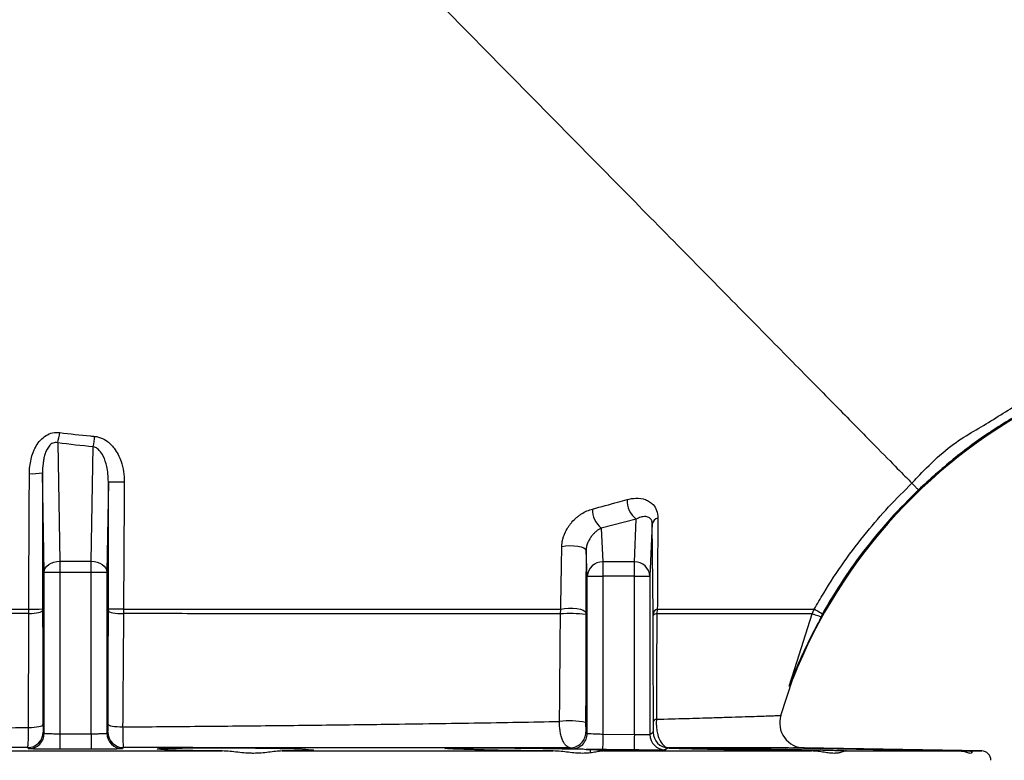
# Model space of a CAD drawing. Header units: millimetres. Extents: x 2251 to 4619, y 1142 to 5848.
# Tile 9 of 24: x 3235 to 3869, y 3136 to 3613. Entities that reach past the tile are written whole.
import ezdxf

# ---------------------------------------------------------------- set-up
doc = ezdxf.new("R2010")
doc.units = ezdxf.units.MM
doc.header["$LTSCALE"] = 2

msp = doc.modelspace()

# ---------------------------------------------------------------- linework, layer by layer
at = {"color": 7, "linetype": 'Continuous', "lineweight": 25}
for p, q in [((3259.19, 3340.87), (3260.52, 3264.65)), ((3280.86, 3264.65), (3282.15, 3338.28)), ((3250.52, 3257.58), (3249.4, 3321.53)), ((3291.88, 3315.76), (3290.86, 3257.58)), ((3632.1, 3291.74), (3609.54, 3285.96)), ((3630.86, 3264.2), (3632.1, 3291.74)), ((3642.39, 3288.8), (3640.86, 3254.87)), ((3642.92, 3230.68), (3642.39, 3288.8)), ((3609.54, 3285.96), (3610.52, 3264.2)), ((3600.52, 3254.87), (3599.77, 3271.61)), ((3260.52, 3264.65), (3260.52, 3257.58)), ((3260.52, 3264.65), (3280.86, 3264.65)), ((3280.86, 3257.58), (3280.86, 3264.65)), ((3610.52, 3264.2), (3610.52, 3254.87)), ((3630.86, 3264.2), (3610.52, 3264.2)), ((3630.86, 3254.87), (3630.86, 3264.2)), ((3250.52, 3257.58), (3260.52, 3257.58)), ((3250.52, 3153.8), (3250.52, 3257.58)), ((3260.52, 3257.58), (3260.52, 3153.47)), ((3260.52, 3257.58), (3280.86, 3257.58)), ((3280.86, 3257.58), (3290.86, 3257.58)), ((3280.86, 3153.47), (3280.86, 3257.58)), ((3290.86, 3257.58), (3290.86, 3153.8)), ((3600.52, 3254.87), (3610.52, 3254.87)), ((3600.52, 3153.74), (3600.52, 3254.87)), ((3630.86, 3254.87), (3610.52, 3254.87)), ((3610.52, 3254.87), (3610.52, 3153.25)), ((3630.86, 3254.87), (3640.86, 3254.87)), ((3630.86, 3153.02), (3630.86, 3254.87)), ((3640.86, 3254.87), (3640.86, 3153.03)), ((3240.51, 3230.86), (3240.54, 3233.65)), ((3583.23, 3230.69), (3583.42, 3233.77)), ((3599.55, 3231.5), (3599.55, 3230.34)), ((3642.92, 3229.53), (3642.92, 3230.68)), ((3645.66, 3233.75), (3645.33, 3230.7)), ((3745.55, 3230.72), (3746.83, 3233.67)), ((3752.05, 3230.74), (3751.25, 3228.89)), ((3751.25, 3228.89), (3750.91, 3227.83)), ((3725.3, 3165.24), (3732.93, 3188.9)), ((3249.82, 3154.5), (3250.52, 3153.8)), ((3290.86, 3153.8), (3291.56, 3154.49)), ((3599.61, 3154.43), (3600.52, 3153.74)), ((3640.86, 3153.03), (3643.01, 3154.4)), ((3260.52, 3153.47), (3280.86, 3153.47)), ((3610.52, 3153.25), (3630.86, 3153.02)), ((3176.12, 3142.35), (3365.26, 3142.35)), ((3280.86, 3143.47), (3260.52, 3143.47)), ((3403.9, 3142.35), (3578.64, 3142.35)), ((3419.05, 3143.3), (3419.05, 3142.59)), ((3599.77, 3143.41), (3602.29, 3143.3)), ((3602.29, 3143.3), (3602.29, 3141.17)), ((3611.39, 3142.35), (3745.14, 3142.35)), ((3652.87, 3144.41), (3652.77, 3144.35)), ((3727.93, 3144.36), (3727.96, 3144.41)), ((3735.04, 3143.3), (3735.04, 3142.44)), ((3854.8, 3142.35), (3740.21, 3144.35)), ((3767.02, 3142.35), (3839.4, 3142.35))]:
    msp.add_line(p, q, dxfattribs=at)
at = {"color": 8, "linetype": 'Continuous', "lineweight": 25}
msp.add_line((3847.09, 3142.35), (3854.8, 3142.35), dxfattribs=at)
at = {"color": 7, "linetype": 'Continuous', "lineweight": 25, "flags": 128}
for points in [[(3584.12, 3274.16), (3586.52, 3274.52), (3589.15, 3274.66), (3591.83, 3274.59), (3594.36, 3274.3), (3596.56, 3273.82), (3598.27, 3273.18), (3599.36, 3272.42), (3599.77, 3271.61)], [(3250.52, 3257.58), (3250.73, 3258.95), (3251.32, 3260.26), (3252.25, 3261.48), (3253.49, 3262.55), (3255, 3263.43), (3256.72, 3264.08), (3258.58, 3264.5), (3260.52, 3264.65)], [(3280.86, 3264.65), (3282.8, 3264.5), (3284.66, 3264.08), (3286.38, 3263.43), (3287.89, 3262.55), (3289.13, 3261.48), (3290.07, 3260.26), (3290.65, 3258.95), (3290.86, 3257.58)], [(3240.51, 3230.86), (3242.29, 3230.94), (3243.97, 3231.08), (3245.5, 3231.27), (3246.84, 3231.52), (3247.93, 3231.81), (3248.75, 3232.13), (3249.27, 3232.47), (3249.46, 3232.83)], [(3291.88, 3232.54), (3292.09, 3232.21), (3292.66, 3231.9), (3293.56, 3231.61), (3294.77, 3231.36), (3296.23, 3231.14), (3297.9, 3230.98), (3299.71, 3230.88), (3301.6, 3230.83)], [(3583.42, 3233.77), (3585.81, 3234.15), (3588.49, 3234.33), (3591.25, 3234.29), (3593.87, 3234.04), (3596.17, 3233.6), (3597.97, 3232.99), (3599.12, 3232.28), (3599.55, 3231.5)], [(3730.6, 3184.13), (3734.27, 3195.56), (3745.55, 3230.72)], [(3745.55, 3230.72), (3745.72, 3230.67), (3746.08, 3230.55), (3746.63, 3230.38), (3747.34, 3230.15), (3748.19, 3229.87), (3749.15, 3229.57), (3750.18, 3229.24), (3751.25, 3228.89)], [(3746.83, 3233.67), (3746.98, 3233.59), (3747.32, 3233.4), (3747.82, 3233.12), (3748.47, 3232.76), (3749.24, 3232.32), (3750.12, 3231.82), (3751.07, 3231.29), (3752.05, 3230.74)], [(3240.44, 3157.43), (3242.26, 3157.49), (3244, 3157.62), (3245.59, 3157.81), (3246.98, 3158.05), (3248.12, 3158.33), (3248.97, 3158.65), (3249.51, 3158.99), (3249.71, 3159.35)], [(3291.66, 3159.5), (3291.87, 3159.2), (3292.41, 3158.9), (3293.28, 3158.63), (3294.44, 3158.38), (3295.84, 3158.18), (3297.45, 3158.02), (3299.21, 3157.91), (3301.05, 3157.86)], [(3260.52, 3153.47), (3260.52, 3151.54), (3260.52, 3149.68), (3260.52, 3147.97), (3260.52, 3146.46), (3260.52, 3145.21), (3260.52, 3144.28), (3260.52, 3143.69), (3260.52, 3143.47)], [(3280.86, 3153.47), (3280.86, 3151.54), (3280.86, 3149.68), (3280.86, 3147.97), (3280.86, 3146.46), (3280.86, 3145.21), (3280.86, 3144.28), (3280.86, 3143.69), (3280.86, 3143.47)], [(3610.52, 3153.25), (3610.5, 3151.32), (3610.48, 3149.45), (3610.46, 3147.74), (3610.44, 3146.23), (3610.43, 3144.98), (3610.41, 3144.05), (3610.41, 3143.47), (3610.41, 3143.25)], [(3630.86, 3153.02), (3630.84, 3151.08), (3630.82, 3149.22), (3630.8, 3147.5), (3630.78, 3146), (3630.77, 3144.75), (3630.76, 3143.82), (3630.75, 3143.24), (3630.75, 3143.02)], [(3240.53, 3143.8), (3240.18, 3144.15), (3239.83, 3144.5)], [(3301.54, 3144.49), (3301.2, 3144.14), (3300.85, 3143.8)]]:
    msp.add_lwpolyline(points, dxfattribs=at)
at = {"color": 7, "linetype": 'Continuous', "lineweight": 25}
for centre, radius, start, end in [((4051.69, 3062.25), 343.35, 116.26743, 151.1673), ((4051.69, 3062.25), 343, 116.26743, 158.32945), ((3206.51, 3354.83), 54.49, 345.15753, 352.21566), ((3196.8, 3352.26), 86.49, 350.69465, 355.19966), ((3242.75, 3361.58), 40.6, 267.47385, 279.43801), ((3299.61, 3629.52), 313.85, 268.58819, 270.45556), ((3640.56, 3303.37), 14.38, 176.15178, 234.00007), ((3618.53, 3297.53), 14.65, 177.36519, 232.16629), ((3647.05, 3287.65), 4.8, 102.38555, 166.11401), ((3610.26, 3254.45), 9.75, 88.48782, 177.50043), ((3631.12, 3254.45), 9.75, 2.49984, 91.51207), ((3242.51, 3333.3), 99.67, 268.86837, 273.99654), ((3299.32, 2900.98), 332.71, 89.60628, 91.28225), ((3589.17, 3126.68), 104.18, 84.28294, 93.26647), ((3646.93, 3229.85), 4.1, 108.06691, 168.41337), ((3645.34, 3227.62), 3.08, 90.17313, 141.69196), ((3588.98, 3102.86), 58.87, 79.73087, 96.16777), ((3645.48, 3160.37), 2.47, 99.31416, 157.73006), ((3740.54, 3160.34), 16, 162.13278, 269.94309), ((3239.81, 3154.5), 10, 270.08726, 359.97953), ((3301.56, 3154.49), 10, 180.0205, 269.91277), ((3589.61, 3154.43), 10, 269.33066, 359.98707), ((3653.01, 3154.41), 10, 180.00798, 269.16655), ((3240.52, 3153.8), 10, 270.08065, 359.98005), ((3300.86, 3153.8), 10, 180.01995, 269.91935), ((3590.52, 3153.74), 10, 269.38377, 359.98562), ((3650.86, 3153.04), 10, 180.01216, 269.28594), ((3854.69, 3136.35), 6, 0, 89)]:
    msp.add_arc(centre, radius, start, end, dxfattribs=at)
for points, knots in [([(3316.52, 5845.27), (3335.38, 5846.04), (3373.15, 5847.59), (3429.89, 5846.53), (3486.54, 5843), (3542.93, 5836.79), (3597.13, 5828.24), (3649.08, 5817.62), (3698.78, 5805.26), (3747.91, 5790.8), (3796.86, 5774.11), (3845.53, 5755.13), (3893.81, 5733.83), (3941.12, 5710.46), (3987.83, 5684.78), (4033.82, 5656.75), (4078.98, 5626.36), (4122.72, 5593.97), (4165.43, 5559.28), (4206.94, 5522.22), (4247.14, 5482.85), (4285.54, 5441.72), (4321.74, 5399.43), (4355.75, 5356.12), (4387.59, 5311.9), (4417.57, 5266.41), (4445.9, 5219.26), (4472.46, 5170.49), (4497.14, 5120.14), (4519.65, 5068.77), (4539.75, 5017), (4557.46, 4964.93), (4572.86, 4912.66), (4586.07, 4859.8), (4597.18, 4805.93), (4606.07, 4751.12), (4612.68, 4695.43), (4616.92, 4639.52), (4618.79, 4582.28), (4618.11, 4523.83), (4614.7, 4464.27), (4608.57, 4404.93), (4599.75, 4345.93), (4588.26, 4287.39), (4576.47, 4239.11), (4567.75, 4208.02), (4564.05, 4195.52), (4562.8, 4191.36), (4560.83, 4184.83), (4553.12, 4159.86), (4538.76, 4117.35), (4517.26, 4061.49), (4493.48, 4006.56), (4468.97, 3955.87), (4444.23, 3909.28), (4419.66, 3866.62), (4393.65, 3824.82), (4366.06, 3783.68), (4336.88, 3743.27), (4306.11, 3703.63), (4273.97, 3665.09), (4241.91, 3629.25), (4210.15, 3595.98), (4178.82, 3565.19), (4146.43, 3535.53), (4112.68, 3506.92), (4077.53, 3479.5), (4041.06, 3453.28), (4003.56, 3428.56), (3969.52, 3407.8), (3938.99, 3391.11), (3912.53, 3377.53), (3886.04, 3363.84), (3860.4, 3348.39), (3836.11, 3330.71), (3821.32, 3317.25), (3813.93, 3310.53)], [0, 0, 0, 0, 0.015678, 0.031382, 0.047095, 0.062799, 0.078477, 0.092641, 0.106817, 0.120993, 0.135157, 0.149749, 0.164356, 0.178962, 0.193555, 0.208605, 0.223671, 0.238737, 0.253788, 0.269348, 0.284923, 0.3005, 0.316061, 0.331131, 0.346213, 0.361296, 0.376365, 0.391873, 0.407396, 0.422918, 0.438426, 0.453496, 0.468578, 0.483661, 0.49873, 0.514238, 0.52976, 0.545282, 0.56079, 0.577297, 0.593804, 0.610312, 0.626819, 0.643326, 0.659833, 0.668077, 0.670137, 0.670653, 0.671683, 0.675804, 0.692358, 0.708926, 0.725494, 0.742048, 0.755666, 0.769292, 0.782918, 0.796536, 0.810418, 0.824307, 0.838197, 0.852079, 0.86423, 0.876389, 0.888545, 0.900693, 0.913117, 0.925551, 0.937985, 0.95041, 0.958641, 0.966875, 0.975108, 0.9834, 0.991708, 1, 1, 1, 1]), ([(3809.78, 3314.86), (3809.78, 3314.86), (3830.54, 3337.96), (3856.05, 3351.62), (3881.23, 3368.32), (3908.16, 3382.01), (3935.29, 3395.97), (3965.95, 3412.64), (3999.49, 3433.1), (4035.99, 3457.07), (4071.5, 3482.49), (4106.29, 3509.45), (4140.22, 3538.03), (4173.26, 3568.17), (4205.2, 3599.48), (4237.07, 3632.85), (4268.81, 3668.29), (4300.24, 3705.92), (4330.37, 3744.59), (4359.34, 3784.51), (4387.09, 3825.68), (4413.56, 3868.07), (4438.54, 3911.35), (4463.49, 3958.29), (4488.03, 4009.06), (4511.72, 4063.75), (4533.12, 4119.38), (4547.42, 4161.71), (4555.11, 4186.58), (4557.07, 4193.09), (4558.31, 4197.23), (4562, 4209.67), (4570.68, 4240.61), (4582.41, 4288.68), (4593.85, 4346.95), (4602.63, 4405.68), (4608.73, 4464.75), (4612.12, 4524.04), (4612.8, 4581.7), (4611, 4637.62), (4607, 4691.71), (4600.77, 4745.59), (4592.23, 4799.67), (4581.3, 4853.85), (4567.93, 4908.05), (4552.25, 4961.62), (4534.48, 5013.97), (4514.7, 5065.02), (4493.02, 5114.74), (4469.29, 5163.51), (4443.32, 5211.71), (4415.04, 5259.21), (4384.47, 5305.91), (4351.93, 5351.27), (4317.82, 5394.75), (4282.28, 5436.35), (4245.39, 5476.04), (4206.82, 5514.09), (4166.15, 5550.78), (4123.37, 5585.91), (4078.5, 5619.39), (4032.14, 5650.75), (3985.8, 5679.04), (3939.71, 5704.42), (3894.07, 5727.08), (3847.5, 5747.8), (3799.65, 5766.71), (3750.53, 5783.71), (3700.2, 5798.69), (3649.27, 5811.47), (3596.37, 5822.31), (3541.52, 5830.95), (3484.77, 5837.16), (3427.76, 5840.63), (3370.67, 5841.6), (3332.68, 5839.95), (3313.7, 5839.12)], [0, 0, 0, 0, 0.008238, 0.016491, 0.024728, 0.033201, 0.041676, 0.050147, 0.062264, 0.07439, 0.086516, 0.098634, 0.111042, 0.12346, 0.135879, 0.148291, 0.161896, 0.175508, 0.189121, 0.202725, 0.216592, 0.230468, 0.244344, 0.258211, 0.274748, 0.2913, 0.307851, 0.324388, 0.328505, 0.329535, 0.330049, 0.332107, 0.340339, 0.356823, 0.373307, 0.38979, 0.406274, 0.422758, 0.439242, 0.45429, 0.469351, 0.484412, 0.49946, 0.514945, 0.530445, 0.545946, 0.561431, 0.576479, 0.59154, 0.606601, 0.621649, 0.637135, 0.652636, 0.668136, 0.683622, 0.698655, 0.713702, 0.728747, 0.743778, 0.759305, 0.774849, 0.790393, 0.80592, 0.820058, 0.834209, 0.848359, 0.862497, 0.877063, 0.891643, 0.906224, 0.92079, 0.936614, 0.952465, 0.968325, 0.984176, 1, 1, 1, 1]), ([(3296.39, 3835.89), (3306.46, 3825.67), (3328.06, 3803.75), (3364.33, 3766.94), (3403.85, 3726.83), (3445.9, 3684.16), (3489.62, 3639.79), (3534.06, 3594.68), (3578.24, 3549.84), (3621.12, 3506.33), (3661.66, 3465.19), (3698.88, 3427.41), (3731.88, 3393.92), (3759.86, 3365.52), (3782.19, 3342.86), (3798.39, 3326.42), (3806.84, 3317.84), (3809.26, 3315.38), (3809.78, 3314.86)], [0.3086008, 0.3086008, 0.3086008, 0.3086008, 0.3267303, 0.3448597, 0.3629892, 0.3811187, 0.3992482, 0.4173777, 0.4355072, 0.4536366, 0.4717661, 0.4898956, 0.5080251, 0.5261546, 0.5442841, 0.5624135, 0.580543, 0.5913186, 0.5913186, 0.5913186, 0.5913186]), ([(3240.96, 3321.02), (3240.96, 3322.57), (3241.05, 3324.12), (3241.4, 3327.21), (3241.66, 3328.73), (3242.36, 3331.72), (3242.8, 3333.2), (3243.63, 3335.36), (3243.93, 3336.08), (3244.6, 3337.48), (3244.96, 3338.17), (3246.14, 3340.16), (3247.04, 3341.42), (3249.15, 3343.71), (3250.33, 3344.72), (3252.98, 3346.35), (3254.4, 3346.94), (3257.44, 3347.61), (3258.96, 3347.66), (3260.5, 3347.45)], [0, 0, 0, 0, 0.125, 0.125, 0.25, 0.25, 0.375, 0.375, 0.4375, 0.4375, 0.5, 0.5, 0.625, 0.625, 0.75, 0.75, 0.875, 0.875, 1, 1, 1, 1]), ([(3260.5, 3347.45), (3267.07, 3346.64), (3274.55, 3345.72), (3282.08, 3345.1), (3282.98, 3345.03)], [0, 0, 0, 0, 0.8794451, 1, 1, 1, 1]), ([(3282.98, 3345.03), (3283.85, 3344.91), (3286.52, 3344.53), (3291.12, 3342.21), (3295.26, 3338.07), (3298.21, 3333.32), (3300.34, 3328.28), (3301.84, 3322.36), (3302.02, 3317.91), (3302.11, 3315.68)], [0, 0, 0, 0, 0.068999, 0.212098, 0.395998, 0.523144, 0.650459, 0.825165, 1, 1, 1, 1]), ([(3259.19, 3340.87), (3258.69, 3341.01), (3258.18, 3341.08), (3257.13, 3341.03), (3256.6, 3340.91), (3255.63, 3340.5), (3255.18, 3340.22), (3254.35, 3339.55), (3253.99, 3339.17), (3253.32, 3338.37), (3253.03, 3337.94), (3252.48, 3337.06), (3252.24, 3336.61), (3251.58, 3335.23), (3251.23, 3334.28), (3250.63, 3332.35), (3250.39, 3331.37), (3250, 3329.42), (3249.84, 3328.44), (3249.49, 3325.49), (3249.39, 3323.5), (3249.4, 3321.53)], [0, 0, 0, 0, 0.0625, 0.0625, 0.125, 0.125, 0.1875, 0.1875, 0.25, 0.25, 0.3125, 0.3125, 0.375, 0.375, 0.5, 0.5, 0.625, 0.625, 0.75, 0.75, 1, 1, 1, 1]), ([(3291.88, 3315.76), (3291.7, 3319.1), (3291.4, 3324.76), (3289.09, 3331.62), (3286.48, 3335.75), (3284.08, 3337.78), (3282.6, 3338.16), (3282.15, 3338.28)], [0, 0, 0, 0, 0.385962, 0.653947, 0.829899, 0.948639, 1, 1, 1, 1]), ([(3240.54, 3233.65), (3240.57, 3240.32), (3240.69, 3269.45), (3240.84, 3298.57), (3240.96, 3321.02)], [0, 0, 0, 0, 0.2287612, 1, 1, 1, 1]), ([(3249.4, 3321.53), (3249.41, 3306.93), (3249.44, 3277.72), (3249.45, 3248.49), (3249.46, 3233.87)], [0, 0, 0, 0, 0.499942, 1, 1, 1, 1]), ([(3746.83, 3233.67), (3748.83, 3237.14), (3754.83, 3247.56), (3765.89, 3264.31), (3779.94, 3282.79), (3794.53, 3299.74), (3804.72, 3309.8), (3809.78, 3314.86), (3809.78, 3314.86)], [0, 0, 0, 0, 0.116425, 0.349932, 0.583438, 0.791719, 0.999998, 1, 1, 1, 1]), ([(3809.78, 3314.86), (3809.81, 3314.82), (3809.95, 3314.69), (3810.39, 3314.23), (3810.7, 3313.9), (3811.46, 3313.11), (3811.91, 3312.64), (3812.88, 3311.62), (3813.4, 3311.08), (3813.93, 3310.53)], [0, 0, 0, 0, 0.25, 0.25, 0.5, 0.5, 0.75, 0.75, 1, 1, 1, 1]), ([(3813.93, 3310.53), (3808.02, 3304.63), (3796.19, 3292.82), (3780.06, 3273.38), (3765.08, 3252.8), (3756.4, 3238.09), (3752.05, 3230.74)], [0, 0, 0, 0, 0.247267, 0.494535, 0.747267, 1, 1, 1, 1]), ([(3603.89, 3298.2), (3609.37, 3299.68), (3616.86, 3301.7), (3624.23, 3303.78), (3626.21, 3304.34)], [0, 0, 0, 0, 0.731551, 1, 1, 1, 1]), ([(3626.21, 3304.34), (3628.09, 3304.73), (3632.24, 3305.6), (3637.13, 3304.79), (3640.72, 3303.03), (3643.3, 3300.85), (3645.53, 3297.48), (3645.86, 3294.07), (3646.02, 3292.34)], [0, 0, 0, 0, 0.196405, 0.43299, 0.549759, 0.666404, 0.831827, 1, 1, 1, 1]), ([(3584.12, 3274.16), (3584.13, 3274.86), (3584.18, 3275.57), (3584.36, 3276.97), (3584.48, 3277.67), (3584.8, 3279.06), (3584.99, 3279.75), (3585.44, 3281.12), (3585.7, 3281.8), (3586.56, 3283.82), (3587.24, 3285.09), (3588.41, 3286.92), (3588.82, 3287.51), (3589.69, 3288.66), (3590.14, 3289.22), (3591.54, 3290.81), (3592.53, 3291.79), (3594.1, 3293.13), (3594.64, 3293.55), (3595.74, 3294.36), (3596.3, 3294.75), (3598, 3295.82), (3599.16, 3296.43), (3601.5, 3297.46), (3602.68, 3297.88), (3603.89, 3298.2)], [0, 0, 0, 0, 0.0625, 0.0625, 0.125, 0.125, 0.1875, 0.1875, 0.25, 0.25, 0.375, 0.375, 0.4375, 0.4375, 0.5, 0.5, 0.625, 0.625, 0.6875, 0.6875, 0.75, 0.75, 0.875, 0.875, 1, 1, 1, 1]), ([(3642.39, 3288.8), (3642.33, 3289.39), (3642.26, 3290.23), (3641.72, 3291.52), (3640.53, 3292.84), (3638.15, 3293.49), (3635.18, 3293.15), (3633.07, 3292.18), (3632.1, 3291.74)], [0, 0, 0, 0, 0.094064, 0.136287, 0.28928, 0.528451, 0.785233, 1, 1, 1, 1]), ([(3646.02, 3292.34), (3645.98, 3286.41), (3645.85, 3266.92), (3645.74, 3247.36), (3645.66, 3233.75)], [0, 0, 0, 0, 0.304523, 1, 1, 1, 1]), ([(3609.54, 3285.96), (3608.48, 3285.43), (3607.44, 3284.76), (3605.89, 3283.5), (3605.38, 3283.03), (3604.38, 3282.02), (3603.9, 3281.48), (3602.96, 3280.3), (3602.51, 3279.66), (3601.67, 3278.27), (3601.28, 3277.54), (3600.61, 3275.97), (3600.31, 3275.13), (3599.9, 3273.4), (3599.77, 3272.49), (3599.77, 3271.61)], [0, 0, 0, 0, 0.25, 0.25, 0.375, 0.375, 0.5, 0.5, 0.625, 0.625, 0.75, 0.75, 0.875, 0.875, 1, 1, 1, 1]), ([(3240.51, 3230.86), (3231.51, 3230.87), (3213.47, 3230.88), (3187.38, 3230.89), (3162.26, 3230.9), (3138.2, 3230.91), (3114.38, 3230.92), (3090.91, 3230.95), (3067.9, 3231), (3047.56, 3230.94), (3029.98, 3230.9), (3015.03, 3230.95), (2998.23, 3230.87), (2979.6, 3230.78), (2966.35, 3230.83), (2959.73, 3230.85)], [0, 0, 0, 0, 0.083695, 0.167703, 0.245478, 0.323318, 0.401092, 0.481322, 0.561622, 0.641847, 0.700966, 0.760156, 0.819319, 0.909661, 1, 1, 1, 1]), ([(2960.04, 3233.69), (2964.54, 3233.69), (2969.12, 3233.7), (2978.43, 3233.69), (2983.15, 3233.68), (2990.34, 3233.68), (2992.75, 3233.67), (2996.39, 3233.66), (2997.61, 3233.65), (3000.06, 3233.65), (3001.29, 3233.66), (3003.13, 3233.66), (3003.75, 3233.66), (3004.99, 3233.65), (3005.6, 3233.64), (3007.47, 3233.63), (3008.72, 3233.63), (3012.49, 3233.63), (3015.05, 3233.62), (3020.22, 3233.61), (3022.84, 3233.61), (3028.14, 3233.6), (3030.83, 3233.6), (3034.92, 3233.59), (3036.29, 3233.58), (3039.05, 3233.59), (3040.44, 3233.59), (3043.25, 3233.58), (3044.66, 3233.57), (3046.45, 3233.58), (3046.81, 3233.59), (3047.52, 3233.59), (3048.6, 3233.59), (3049.68, 3233.59), (3053.27, 3233.58), (3056.16, 3233.58), (3061.98, 3233.59), (3064.9, 3233.59), (3073.72, 3233.59), (3079.67, 3233.59), (3097.68, 3233.59), (3109.94, 3233.6), (3134.94, 3233.61), (3147.69, 3233.61), (3167.18, 3233.62), (3173.74, 3233.62), (3183.68, 3233.63), (3187.01, 3233.63), (3193.67, 3233.63), (3197.01, 3233.63), (3213.71, 3233.64), (3227.1, 3233.64), (3240.54, 3233.65)], [0, 0, 0, 0, 0.0625, 0.0625, 0.125, 0.125, 0.15625, 0.15625, 0.171875, 0.171875, 0.1875, 0.1875, 0.195313, 0.195313, 0.203125, 0.203125, 0.21875, 0.21875, 0.25, 0.25, 0.28125, 0.28125, 0.3125, 0.3125, 0.328125, 0.328125, 0.34375, 0.34375, 0.359375, 0.359375, 0.363281, 0.363281, 0.367188, 0.375, 0.375, 0.40625, 0.40625, 0.4375, 0.4375, 0.5, 0.5, 0.625, 0.625, 0.75, 0.75, 0.8125, 0.8125, 0.84375, 0.84375, 0.875, 0.875, 1, 1, 1, 1]), ([(3240.44, 3157.43), (3240.45, 3165.38), (3240.46, 3181.61), (3240.49, 3206.09), (3240.5, 3222.6), (3240.51, 3230.86)], [0, 0, 0, 0, 0.32486, 0.662427, 1, 1, 1, 1]), ([(3249.46, 3232.83), (3249.49, 3224.56), (3249.55, 3208.03), (3249.63, 3183.54), (3249.69, 3167.31), (3249.71, 3159.35)], [0, 0, 0, 0, 0.337567, 0.675133, 1, 1, 1, 1]), ([(3291.66, 3159.5), (3291.68, 3167.68), (3291.73, 3184.03), (3291.8, 3208.38), (3291.85, 3224.54), (3291.88, 3232.54)], [0, 0, 0, 0, 0.335734, 0.671469, 1, 1, 1, 1]), ([(3583.23, 3230.69), (3575.25, 3230.69), (3559.29, 3230.7), (3533.73, 3230.71), (3507.06, 3230.71), (3481.05, 3230.72), (3456.17, 3230.74), (3432.65, 3230.75), (3408.49, 3230.76), (3383.75, 3230.78), (3358.5, 3230.79), (3331.11, 3230.81), (3312.08, 3230.82), (3301.6, 3230.83)], [0, 0, 0, 0, 0.099396, 0.198793, 0.299888, 0.400982, 0.482557, 0.564191, 0.645765, 0.729555, 0.81341, 0.897199, 1, 1, 1, 1]), ([(3301.61, 3233.68), (3312.09, 3233.69), (3330.89, 3233.7), (3357.83, 3233.71), (3382.43, 3233.72), (3406.98, 3233.74), (3431.39, 3233.75), (3455.59, 3233.76), (3480.75, 3233.77), (3506.68, 3233.77), (3533.25, 3233.78), (3559.02, 3233.78), (3575.29, 3233.78), (3583.42, 3233.77)], [0, 0, 0, 0, 0.102799, 0.184386, 0.266034, 0.347623, 0.431433, 0.515307, 0.599118, 0.698494, 0.797871, 0.898935, 1, 1, 1, 1]), ([(3582.65, 3161.39), (3582.72, 3169.45), (3582.86, 3185.02), (3583.05, 3208.12), (3583.17, 3223.17), (3583.23, 3230.69)], [0, 0, 0, 0, 0.349214, 0.674556, 1, 1, 1, 1]), ([(3645.33, 3230.7), (3645.28, 3219.29), (3645.23, 3207.92), (3645.15, 3185.28), (3645.11, 3174.01), (3645.08, 3162.8)], [0, 0, 0, 0, 0.5, 0.5, 1, 1, 1, 1]), ([(3745.55, 3230.72), (3745.36, 3230.72), (3744.51, 3230.72), (3741.88, 3230.73), (3736.54, 3230.73), (3729.33, 3230.72), (3720.36, 3230.72), (3711.35, 3230.72), (3701.47, 3230.72), (3690.82, 3230.71), (3676.95, 3230.71), (3661.89, 3230.7), (3650.85, 3230.7), (3645.33, 3230.7)], [0, 0, 0, 0, 0.028263, 0.131997, 0.236096, 0.34035, 0.444506, 0.548289, 0.603542, 0.702564, 0.801758, 0.900964, 1, 1, 1, 1]), ([(3645.66, 3233.75), (3651.2, 3233.75), (3662.27, 3233.74), (3677.46, 3233.73), (3691.5, 3233.72), (3703.96, 3233.71), (3714.81, 3233.7), (3724.08, 3233.69), (3732.02, 3233.68), (3738.49, 3233.68), (3743.37, 3233.68), (3745.82, 3233.68), (3746.65, 3233.67), (3746.83, 3233.67)], [0, 0, 0, 0, 0.09854, 0.197078, 0.296983, 0.396885, 0.490926, 0.585048, 0.679079, 0.776546, 0.874118, 0.971575, 1, 1, 1, 1]), ([(3643.19, 3161.3), (3643.14, 3172.56), (3643.09, 3183.88), (3643, 3206.63), (3642.96, 3218.06), (3642.92, 3229.53)], [0, 0, 0, 0, 0.5, 0.5, 1, 1, 1, 1]), ([(3750.91, 3227.83), (3749.01, 3224.3), (3744.59, 3216.08), (3739.22, 3204.8), (3735.13, 3195.41), (3732.91, 3189.98), (3731.72, 3186.98), (3731.1, 3185.42), (3730.77, 3184.56), (3730.65, 3184.25), (3730.6, 3184.13)], [0, 0, 0, 0, 0.246291, 0.574327, 0.771123, 0.88116, 0.940857, 0.972833, 0.989851, 1, 1, 1, 1]), ([(3732.93, 3188.9), (3733.03, 3189.23), (3733.23, 3189.89), (3733.14, 3189.9), (3732.74, 3189.12), (3731.95, 3187.4), (3731.08, 3185.3), (3730.6, 3184.13)], [0, 0, 0, 0, 0.181041, 0.367359, 0.558147, 0.755075, 1, 1, 1, 1]), ([(3301.05, 3157.86), (3308.33, 3157.91), (3323.88, 3158.04), (3347.55, 3158.24), (3371.97, 3158.46), (3396.33, 3158.7), (3420.52, 3158.96), (3444.47, 3159.24), (3470.59, 3159.57), (3498.52, 3159.95), (3527.99, 3160.4), (3556.31, 3160.88), (3573.87, 3161.22), (3582.65, 3161.39)], [0, 0, 0, 0, 0.069999, 0.149488, 0.229036, 0.308525, 0.390285, 0.472111, 0.553871, 0.664093, 0.774315, 0.887157, 1, 1, 1, 1]), ([(3589.49, 3144.43), (3589.04, 3144.45), (3588.59, 3144.57), (3587.71, 3145.01), (3587.27, 3145.33), (3586.43, 3146.18), (3586.02, 3146.7), (3585.46, 3147.6), (3585.27, 3147.93), (3584.92, 3148.62), (3584.75, 3148.99), (3584.25, 3150.17), (3583.96, 3151.02), (3583.58, 3152.4), (3583.47, 3152.88), (3583.25, 3153.87), (3583.16, 3154.37), (3582.99, 3155.4), (3582.92, 3155.92), (3582.8, 3156.99), (3582.75, 3157.54), (3582.64, 3159.18), (3582.62, 3160.28), (3582.65, 3161.39)], [0, 0, 0, 0, 0.125, 0.125, 0.25, 0.25, 0.375, 0.375, 0.4375, 0.4375, 0.5, 0.5, 0.625, 0.625, 0.6875, 0.6875, 0.75, 0.75, 0.8125, 0.8125, 0.875, 0.875, 1, 1, 1, 1]), ([(3599.47, 3160.79), (3599.47, 3160.23), (3599.47, 3159.1), (3599.49, 3157.45), (3599.51, 3155.91), (3599.56, 3154.71), (3599.59, 3154.53), (3599.61, 3154.43)], [0, 0, 0, 0, 0.148022, 0.298117, 0.483543, 0.730717, 1, 1, 1, 1]), ([(3643.01, 3154.4), (3643.02, 3154.41), (3643.03, 3154.44), (3643.05, 3154.57), (3643.06, 3154.66), (3643.09, 3155.02), (3643.11, 3155.37), (3643.14, 3156.14), (3643.15, 3156.44), (3643.16, 3156.96), (3643.17, 3157.15), (3643.17, 3157.55), (3643.18, 3157.77), (3643.18, 3158.23), (3643.19, 3158.48), (3643.19, 3159), (3643.19, 3159.28), (3643.2, 3159.84), (3643.2, 3160.14), (3643.2, 3160.73), (3643.2, 3161.02), (3643.19, 3161.3)], [0, 0, 0, 0, 0.125, 0.125, 0.25, 0.25, 0.5, 0.5, 0.625, 0.625, 0.6875, 0.6875, 0.75, 0.75, 0.8125, 0.8125, 0.875, 0.875, 0.9375, 0.9375, 1, 1, 1, 1]), ([(3645.08, 3162.8), (3645.03, 3161.69), (3644.93, 3159.49), (3645.23, 3156.04), (3645.99, 3152.26), (3647.55, 3148.28), (3649.28, 3146.1), (3651.12, 3144.74), (3652.1, 3144.55), (3652.87, 3144.41)], [0, 0, 0, 0, 0.115557, 0.228537, 0.360854, 0.542973, 0.768733, 0.817224, 1, 1, 1, 1]), ([(2958.75, 3155.67), (2964.5, 3155.72), (2976, 3155.83), (2994.4, 3156.07), (3013.64, 3156.24), (3033.94, 3156.35), (3055.15, 3156.44), (3077.22, 3156.54), (3100.12, 3156.65), (3123.79, 3156.76), (3148.18, 3156.89), (3175.69, 3157.04), (3206.44, 3157.21), (3229.08, 3157.36), (3240.44, 3157.43)], [0, 0, 0, 0, 0.075751, 0.1515, 0.228151, 0.304803, 0.383504, 0.462267, 0.540968, 0.621978, 0.703054, 0.784063, 0.891718, 1, 1, 1, 1]), ([(3239.83, 3144.5), (3239.9, 3144.71), (3240.04, 3145.13), (3240.23, 3147.99), (3240.37, 3152.15), (3240.42, 3155.66), (3240.44, 3157.43)], [0, 0, 0, 0, 0.248831, 0.497858, 0.7467, 1, 1, 1, 1]), ([(3249.71, 3159.35), (3249.72, 3158.68), (3249.73, 3157.36), (3249.75, 3155.81), (3249.78, 3154.73), (3249.8, 3154.57), (3249.82, 3154.5)], [0, 0, 0, 0, 0.252917, 0.501635, 0.75083, 1, 1, 1, 1]), ([(3291.56, 3154.49), (3291.57, 3154.5), (3291.58, 3154.63), (3291.6, 3155.01), (3291.6, 3155.16), (3291.62, 3155.51), (3291.62, 3155.71), (3291.63, 3156.4), (3291.64, 3156.94), (3291.65, 3158.16), (3291.66, 3158.81), (3291.66, 3159.5)], [0, 0, 0, 0, 0.25, 0.25, 0.375, 0.375, 0.5, 0.5, 0.75, 0.75, 1, 1, 1, 1]), ([(3301.05, 3157.86), (3301.07, 3156.11), (3301.1, 3152.63), (3301.21, 3148.36), (3301.36, 3145.44), (3301.48, 3144.56), (3301.54, 3144.5), (3301.54, 3144.49)], [0, 0, 0, 0, 0.24254, 0.484882, 0.727474, 0.970648, 1, 1, 1, 1]), ([(3250.52, 3153.8), (3250.57, 3153.77), (3250.71, 3153.71), (3251.89, 3153.62), (3254.15, 3153.53), (3257.14, 3153.48), (3259.39, 3153.47), (3260.52, 3153.47)], [0, 0, 0, 0, 0.131723, 0.348862, 0.565943, 0.78298, 1, 1, 1, 1]), ([(3280.86, 3153.47), (3281.54, 3153.47), (3283.34, 3153.47), (3286.12, 3153.51), (3288.7, 3153.58), (3290.47, 3153.68), (3290.73, 3153.76), (3290.86, 3153.8)], [0, 0, 0, 0, 0.131468, 0.348528, 0.565645, 0.78281, 1, 1, 1, 1]), ([(3600.52, 3153.74), (3600.57, 3153.72), (3600.71, 3153.67), (3601.89, 3153.56), (3604.15, 3153.45), (3607.14, 3153.33), (3609.39, 3153.28), (3610.52, 3153.25)], [0, 0, 0, 0, 0.1315089, 0.3486596, 0.5658047, 0.7829158, 1, 1, 1, 1]), ([(3630.86, 3153.02), (3631.54, 3153), (3633.34, 3152.97), (3636.12, 3152.93), (3638.7, 3152.93), (3640.47, 3152.96), (3640.73, 3153.01), (3640.86, 3153.03)], [0, 0, 0, 0, 0.131683, 0.348747, 0.565807, 0.782891, 1, 1, 1, 1]), ([(3239.83, 3144.5), (3228.07, 3144.5), (3204.47, 3144.5), (3172.75, 3144.5), (3144.63, 3144.51), (3120.12, 3144.51), (3095.85, 3144.51), (3071.91, 3144.51), (3048.4, 3144.51), (3026.5, 3144.51), (3006.19, 3144.51), (2987.38, 3144.52), (2969.22, 3144.52), (2957.75, 3144.52), (2952.01, 3144.52)], [0, 0, 0, 0, 0.110098, 0.220845, 0.300726, 0.380669, 0.46055, 0.542767, 0.625053, 0.70727, 0.780051, 0.85283, 0.926413, 1, 1, 1, 1]), ([(3260.52, 3143.47), (3258.27, 3143.47), (3253.78, 3143.48), (3247.79, 3143.53), (3243.26, 3143.62), (3240.92, 3143.71), (3240.64, 3143.77), (3240.53, 3143.8)], [0, 0, 0, 0, 0.217032, 0.434076, 0.651155, 0.868285, 1, 1, 1, 1]), ([(3300.85, 3143.8), (3300.59, 3143.76), (3300.07, 3143.68), (3296.52, 3143.58), (3291.37, 3143.51), (3285.81, 3143.47), (3282.22, 3143.47), (3280.86, 3143.47)], [0, 0, 0, 0, 0.217176, 0.434336, 0.651455, 0.868524, 1, 1, 1, 1]), ([(3589.49, 3144.43), (3579.65, 3144.44), (3569.49, 3144.44), (3548.51, 3144.45), (3537.71, 3144.45), (3515.45, 3144.45), (3504, 3144.46), (3486.33, 3144.46), (3480.35, 3144.46), (3468.25, 3144.47), (3462.15, 3144.47), (3443.75, 3144.47), (3431.33, 3144.47), (3406.17, 3144.48), (3393.44, 3144.48), (3367.67, 3144.48), (3354.63, 3144.48), (3338.13, 3144.49), (3334.82, 3144.49), (3328.18, 3144.49), (3324.84, 3144.49), (3314.85, 3144.49), (3308.19, 3144.49), (3301.54, 3144.49)], [0, 0, 0, 0, 0.125, 0.125, 0.25, 0.25, 0.375, 0.375, 0.4375, 0.4375, 0.5, 0.5, 0.625, 0.625, 0.75, 0.75, 0.875, 0.875, 0.90625, 0.90625, 0.9375, 0.9375, 1, 1, 1, 1]), ([(3328.15, 3143.3), (3327.07, 3143.35), (3324.92, 3143.44), (3323.3, 3143.58), (3322.99, 3143.72), (3324.04, 3143.86), (3326.45, 3143.99), (3330.1, 3144.1), (3334.95, 3144.21), (3340.8, 3144.29), (3347.53, 3144.35), (3354.91, 3144.39), (3362.77, 3144.4), (3370.86, 3144.38), (3378.96, 3144.34), (3386.84, 3144.27), (3394.27, 3144.18), (3401.05, 3144.08), (3406.97, 3143.95), (3411.9, 3143.82), (3415.65, 3143.68), (3418.03, 3143.55), (3419.22, 3143.42), (3419.11, 3143.34), (3419.05, 3143.3)], [0, 0, 0, 0, 0.045989, 0.091977, 0.137967, 0.183957, 0.229947, 0.275937, 0.321923, 0.367909, 0.413887, 0.459865, 0.505836, 0.551808, 0.597776, 0.643744, 0.689715, 0.735687, 0.781665, 0.827644, 0.87363, 0.919616, 0.959808, 1, 1, 1, 1]), ([(3365.26, 3142.35), (3363.64, 3142.36), (3359.41, 3142.39), (3352.93, 3142.46), (3346.15, 3142.55), (3340.23, 3142.66), (3335.3, 3142.78), (3331.55, 3142.92), (3329.17, 3143.05), (3327.98, 3143.18), (3328.09, 3143.26), (3328.15, 3143.3)], [0, 0, 0, 0, 0.074149, 0.193627, 0.313105, 0.432595, 0.552086, 0.671592, 0.791098, 0.895549, 1, 1, 1, 1]), ([(3403.9, 3142.35), (3402.52, 3142.34), (3401.09, 3142.23), (3398.15, 3141.92), (3396.63, 3141.72), (3393.53, 3141.35), (3391.95, 3141.16), (3388.74, 3140.9), (3387.1, 3140.82), (3384.6, 3140.82), (3383.75, 3140.84), (3382.07, 3140.91), (3381.23, 3140.96), (3378.7, 3141.16), (3377.02, 3141.34), (3373.66, 3141.72), (3371.97, 3141.92), (3368.6, 3142.22), (3366.92, 3142.34), (3365.26, 3142.35)], [0, 0, 0, 0, 0.125, 0.125, 0.25, 0.25, 0.375, 0.375, 0.5, 0.5, 0.5625, 0.5625, 0.625, 0.625, 0.75, 0.75, 0.875, 0.875, 1, 1, 1, 1]), ([(3419.05, 3143.3), (3420.13, 3143.25), (3422.29, 3143.16), (3423.9, 3143.02), (3424.21, 3142.88), (3423.16, 3142.75), (3420.75, 3142.63), (3417.1, 3142.53), (3412.25, 3142.44), (3407.65, 3142.38), (3404.69, 3142.35), (3403.9, 3142.35)], [0, 0, 0, 0, 0.119528, 0.239057, 0.358588, 0.47812, 0.597648, 0.717176, 0.83669, 0.956204, 1, 1, 1, 1]), ([(3525.22, 3143.3), (3523.28, 3143.35), (3519.39, 3143.44), (3514.85, 3143.58), (3511.45, 3143.72), (3509.34, 3143.86), (3508.59, 3143.99), (3509.19, 3144.1), (3511.17, 3144.21), (3514.41, 3144.29), (3518.89, 3144.35), (3524.42, 3144.39), (3530.89, 3144.4), (3538.07, 3144.38), (3545.8, 3144.34), (3553.84, 3144.27), (3561.96, 3144.18), (3569.94, 3144.08), (3577.53, 3143.95), (3584.73, 3143.82), (3588.84, 3143.72), (3590.94, 3143.67)], [0, 0, 0, 0, 0.052487, 0.104975, 0.157464, 0.209954, 0.262443, 0.314933, 0.367417, 0.419902, 0.472378, 0.524854, 0.577322, 0.62979, 0.682254, 0.734719, 0.787187, 0.839655, 0.892132, 0.944608, 1, 1, 1, 1]), ([(3578.64, 3142.35), (3576.98, 3142.36), (3572.65, 3142.39), (3565.54, 3142.46), (3557.57, 3142.55), (3549.97, 3142.66), (3542.95, 3142.78), (3536.72, 3142.92), (3531.69, 3143.05), (3527.77, 3143.18), (3526.07, 3143.26), (3525.22, 3143.3)], [0, 0, 0, 0, 0.074147, 0.193625, 0.313103, 0.432593, 0.552083, 0.67159, 0.791096, 0.895548, 1, 1, 1, 1]), ([(3611.39, 3142.35), (3610.49, 3142.34), (3609.51, 3142.22), (3607.43, 3141.92), (3606.33, 3141.73), (3603.98, 3141.35), (3602.73, 3141.16), (3600.14, 3140.9), (3598.79, 3140.82), (3596.68, 3140.82), (3595.96, 3140.84), (3594.5, 3140.91), (3593.76, 3140.96), (3591.5, 3141.16), (3589.97, 3141.34), (3586.85, 3141.72), (3585.25, 3141.92), (3581.99, 3142.22), (3580.32, 3142.34), (3578.64, 3142.35)], [0, 0, 0, 0, 0.125, 0.125, 0.25, 0.25, 0.375, 0.375, 0.5, 0.5, 0.5625, 0.5625, 0.625, 0.625, 0.75, 0.75, 0.875, 0.875, 1, 1, 1, 1]), ([(3590.41, 3143.74), (3590.29, 3143.83), (3589.99, 3144.07), (3589.68, 3144.29), (3589.49, 3144.43)], [0, 0, 0, 0, 0.38333, 1, 1, 1, 1]), ([(3590.94, 3143.67), (3590.93, 3143.68), (3590.6, 3143.7), (3590.5, 3143.72), (3590.41, 3143.74)], [0, 0, 0, 0, 0.049424, 1, 1, 1, 1]), ([(3590.94, 3143.67), (3592.64, 3143.74), (3596.08, 3143.88), (3598.53, 3143.57), (3599.77, 3143.41)], [0, 0, 0, 0, 0.493683, 1, 1, 1, 1]), ([(3610.41, 3143.25), (3608.14, 3143.28), (3604.38, 3143.33), (3601.09, 3143.39), (3599.77, 3143.41)], [0, 0, 0, 0, 0.6010791, 1, 1, 1, 1]), ([(3602.29, 3143.3), (3604.21, 3143.25), (3608.1, 3143.16), (3612.62, 3143.02), (3616.05, 3142.88), (3618.15, 3142.75), (3618.92, 3142.63), (3618.33, 3142.53), (3616.35, 3142.44), (3613.82, 3142.38), (3611.9, 3142.35), (3611.39, 3142.35)], [0, 0, 0, 0, 0.117819, 0.239055, 0.356879, 0.478119, 0.595938, 0.717175, 0.834981, 0.956204, 1, 1, 1, 1]), ([(3650.74, 3143.04), (3650.72, 3143.02), (3650.57, 3143.01), (3650.16, 3142.99), (3650, 3142.98), (3649.6, 3142.97), (3649.37, 3142.96), (3648.61, 3142.95), (3647.99, 3142.94), (3646.53, 3142.93), (3645.69, 3142.93), (3643.85, 3142.93), (3642.85, 3142.93), (3641.22, 3142.94), (3640.66, 3142.94), (3639.51, 3142.95), (3638.93, 3142.95), (3637.14, 3142.96), (3635.91, 3142.97), (3633.35, 3142.99), (3632.05, 3143.01), (3630.75, 3143.02)], [0, 0, 0, 0, 0.125, 0.125, 0.1875, 0.1875, 0.25, 0.25, 0.375, 0.375, 0.5, 0.5, 0.625, 0.625, 0.6875, 0.6875, 0.75, 0.75, 0.875, 0.875, 1, 1, 1, 1]), ([(3652.34, 3144.09), (3651.94, 3143.84), (3651.41, 3143.51), (3650.87, 3143.13), (3650.74, 3143.04)], [0, 0, 0, 0, 0.748198, 1, 1, 1, 1]), ([(3652.34, 3144.09), (3651.76, 3144.17), (3650.9, 3144.29), (3651.03, 3144.33), (3651.07, 3144.34)], [0, 0, 0, 0, 0.675085, 1, 1, 1, 1]), ([(3683.54, 3143.3), (3681.06, 3143.34), (3676.03, 3143.43), (3669.28, 3143.58), (3663.27, 3143.72), (3658.42, 3143.85), (3654.6, 3143.98), (3653.1, 3144.06), (3652.34, 3144.09)], [0, 0, 0, 0, 0.166334, 0.33749, 0.503837, 0.675006, 0.835351, 1, 1, 1, 1]), ([(3652.77, 3144.35), (3653.6, 3144.36), (3655.3, 3144.39), (3659.4, 3144.4), (3664.58, 3144.38), (3670.76, 3144.34), (3677.73, 3144.27), (3685.31, 3144.18), (3693.27, 3144.08), (3701.39, 3143.95), (3709.44, 3143.82), (3717.19, 3143.68), (3724.11, 3143.55), (3730.15, 3143.42), (3733.41, 3143.34), (3735.04, 3143.3)], [0, 0, 0, 0, 0.075475, 0.154161, 0.232847, 0.311528, 0.390209, 0.468896, 0.547582, 0.626281, 0.704981, 0.783692, 0.862404, 0.931202, 1, 1, 1, 1]), ([(3727.93, 3144.36), (3725.91, 3144.36), (3721.85, 3144.36), (3714.12, 3144.37), (3705.19, 3144.38), (3695.58, 3144.38), (3685.63, 3144.39), (3675.53, 3144.39), (3664.69, 3144.4), (3656.81, 3144.4), (3652.87, 3144.41)], [0, 0, 0, 0, 0.135932, 0.271864, 0.409398, 0.546933, 0.659762, 0.772591, 0.886296, 1, 1, 1, 1]), ([(3745.14, 3142.35), (3743.69, 3142.36), (3739.91, 3142.39), (3733.26, 3142.46), (3725.32, 3142.55), (3717.19, 3142.66), (3709.14, 3142.78), (3701.39, 3142.92), (3694.47, 3143.05), (3688.43, 3143.18), (3685.17, 3143.26), (3683.54, 3143.3)], [0, 0, 0, 0, 0.074138, 0.193615, 0.313093, 0.432583, 0.552074, 0.67158, 0.791087, 0.895543, 1, 1, 1, 1]), ([(3779.01, 3143.3), (3776.76, 3143.34), (3772.24, 3143.41), (3765.08, 3143.54), (3757.74, 3143.67), (3750.49, 3143.81), (3743.96, 3143.95), (3738.32, 3144.07), (3733.76, 3144.18), (3730.63, 3144.26), (3728.67, 3144.32), (3728.18, 3144.35), (3727.93, 3144.36)], [0, 0, 0, 0, 0.090343, 0.180686, 0.288708, 0.39673, 0.504755, 0.612779, 0.720796, 0.828812, 0.914406, 1, 1, 1, 1]), ([(3727.99, 3144.48), (3728.35, 3144.5), (3729.19, 3144.56), (3731.85, 3144.43), (3733.38, 3144.35)], [0, 0, 0, 0, 0.428773, 1, 1, 1, 1]), ([(3740.21, 3144.35), (3740.12, 3144.35), (3739.93, 3144.35), (3737.94, 3144.35), (3735.04, 3144.35), (3733.38, 3144.35)], [0, 0, 0, 0, 0.2795, 0.58553, 1, 1, 1, 1]), ([(3733.38, 3144.35), (3734.87, 3144.33), (3737.75, 3144.3), (3743.52, 3144.21), (3749.97, 3144.11), (3757.18, 3144), (3764.91, 3143.87), (3772.95, 3143.73), (3781.17, 3143.59), (3789.37, 3143.44), (3794.52, 3143.35), (3797.1, 3143.3)], [0, 0, 0, 0, 0.117505, 0.226767, 0.336029, 0.445307, 0.554586, 0.663882, 0.773178, 0.886589, 1, 1, 1, 1]), ([(3735.04, 3143.3), (3737.52, 3143.25), (3742.55, 3143.16), (3749.3, 3143.02), (3755.3, 3142.88), (3760.24, 3142.75), (3764.06, 3142.63), (3766.59, 3142.53), (3767.8, 3142.44), (3767.71, 3142.38), (3767.17, 3142.35), (3767.02, 3142.35)], [0, 0, 0, 0, 0.117814, 0.239045, 0.356868, 0.478109, 0.595928, 0.717165, 0.834971, 0.956194, 1, 1, 1, 1]), ([(3767.02, 3142.35), (3766.74, 3142.34), (3766.37, 3142.22), (3765.46, 3141.92), (3764.93, 3141.73), (3763.68, 3141.35), (3762.97, 3141.16), (3761.4, 3140.9), (3760.54, 3140.82), (3759.14, 3140.82), (3758.65, 3140.84), (3757.63, 3140.91), (3757.1, 3140.96), (3755.47, 3141.16), (3754.33, 3141.34), (3751.91, 3141.72), (3750.65, 3141.92), (3747.98, 3142.22), (3746.59, 3142.34), (3745.14, 3142.35)], [0, 0, 0, 0, 0.125, 0.125, 0.25, 0.25, 0.375, 0.375, 0.5, 0.5, 0.5625, 0.5625, 0.625, 0.625, 0.75, 0.75, 0.875, 0.875, 1, 1, 1, 1]), ([(3839.4, 3142.35), (3838.94, 3142.35), (3836.87, 3142.38), (3832.59, 3142.43), (3826.14, 3142.52), (3818.93, 3142.62), (3811.2, 3142.74), (3803.15, 3142.87), (3794.94, 3143.01), (3786.73, 3143.15), (3781.59, 3143.25), (3779.01, 3143.3)], [0, 0, 0, 0, 0.034974, 0.154462, 0.273951, 0.393452, 0.512953, 0.632469, 0.751985, 0.875993, 1, 1, 1, 1]), ([(3797.1, 3143.3), (3799.35, 3143.26), (3803.87, 3143.18), (3811.03, 3143.06), (3818.37, 3142.93), (3825.62, 3142.79), (3832.15, 3142.67), (3837.79, 3142.56), (3842.33, 3142.46), (3845.43, 3142.39), (3846.61, 3142.36), (3847.09, 3142.35)], [0, 0, 0, 0, 0.0999672, 0.1999344, 0.3194562, 0.4389789, 0.5584982, 0.6780171, 0.7975241, 0.9170308, 1, 1, 1, 1]), ([(3847.09, 3142.35), (3847.4, 3142.28), (3848.23, 3142.12), (3848.49, 3141.16), (3847.55, 3140.63), (3845.32, 3141.24), (3842.53, 3142.13), (3840.25, 3142.29), (3839.4, 3142.35)], [0, 0, 0, 0, 0.117686, 0.312185, 0.512241, 0.697649, 0.888421, 1, 1, 1, 1])]:
    msp.add_open_spline(points, degree=3, knots=knots, dxfattribs=at)
for points in [[(3282.15, 3338.28), (3274.45, 3338.95), (3266.8, 3339.81), (3259.19, 3340.87)], [(3291.88, 3233.61), (3291.88, 3260.99), (3291.87, 3288.38), (3291.88, 3315.76)], [(3302.11, 3315.68), (3301.91, 3288.35), (3301.75, 3261.02), (3301.61, 3233.68)], [(3583.42, 3233.77), (3583.64, 3247.29), (3583.88, 3260.74), (3584.12, 3274.16)], [(3599.77, 3271.61), (3599.69, 3258.28), (3599.62, 3244.92), (3599.55, 3231.5)], [(3249.46, 3233.87), (3249.46, 3233.52), (3249.46, 3233.17), (3249.46, 3232.83)], [(3291.88, 3232.54), (3291.88, 3232.89), (3291.88, 3233.25), (3291.88, 3233.61)], [(3301.6, 3230.83), (3301.42, 3206.52), (3301.24, 3182.19), (3301.05, 3157.86)], [(3301.61, 3233.68), (3301.61, 3232.73), (3301.6, 3231.77), (3301.6, 3230.83)], [(3599.55, 3230.34), (3599.53, 3207.13), (3599.5, 3183.94), (3599.47, 3160.79)], [(3630.75, 3143.02), (3623.97, 3143.1), (3617.19, 3143.18), (3610.41, 3143.25)]]:
    msp.add_open_spline(points, degree=3, dxfattribs=at)
at = {"color": 8, "linetype": 'Continuous', "lineweight": 25}
msp.add_open_spline([(3645.08, 3162.8), (3651.61, 3162.97), (3661.43, 3163.23), (3672.96, 3163.56), (3682.17, 3163.83), (3691.51, 3164.11), (3700.56, 3164.4), (3708.35, 3164.66), (3714.78, 3164.88), (3719.79, 3165.05), (3723.11, 3165.17), (3725, 3165.24), (3725.18, 3165.25), (3725.27, 3165.25)], degree=3, knots=[0, 0, 0, 0, 0.13173, 0.198012, 0.264294, 0.357821, 0.451421, 0.544945, 0.641372, 0.737885, 0.834309, 0.919908, 1, 1, 1, 1], dxfattribs=at)

doc.saveas('drawing.dxf')
